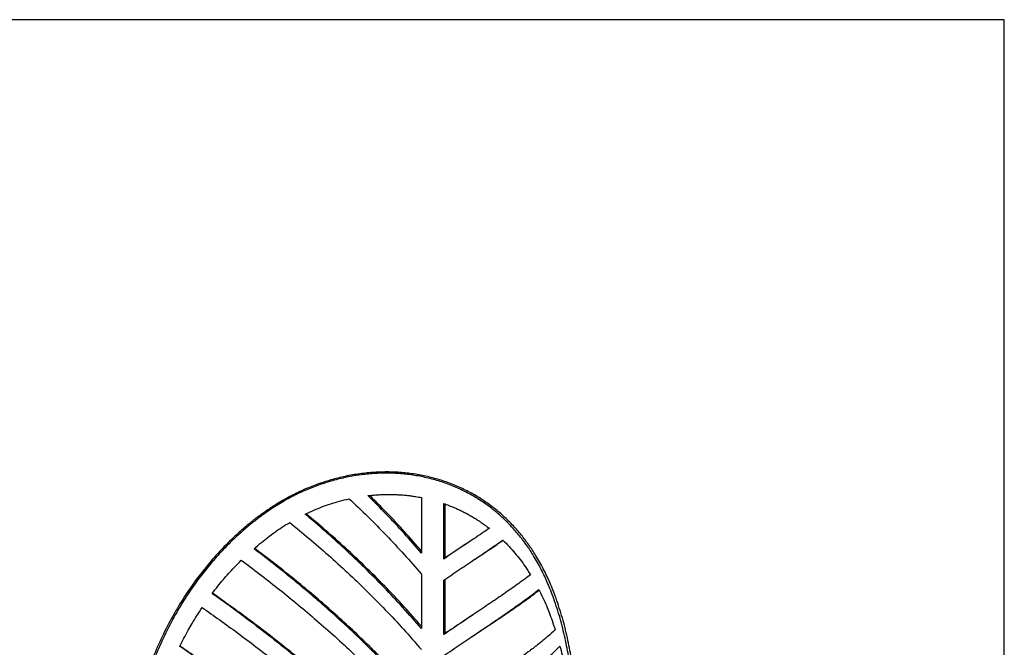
# Model space of a CAD drawing. Header units: millimetres. Extents: x 40 to 3386, y 55 to 2397.
# Tile 12 of 12: x 2576 to 3386, y 1881 to 2397. Entities that reach past the tile are written whole.
import ezdxf

# ---------------------------------------------------------------- set-up
doc = ezdxf.new("R2010")
doc.units = ezdxf.units.MM
doc.header["$LTSCALE"] = 8
doc.layers.add('SCHIZZI', color=9, linetype='Continuous')

msp = doc.modelspace()

# ---------------------------------------------------------------- linework, layer by layer
for p, q in [((2906.36, 2003.8), (2906.36, 1958.16)), ((2787.2, 1998.34), (2787.44, 1997.31)), ((2924.84, 1953.18), (2924.84, 1998.82)), ((2925.85, 1954.07), (2925.85, 1998.44)), ((2925.85, 1954.07), (2924.84, 1953.18)), ((2947.59, 1951.24), (2949.84, 1952.74)), ((2906.36, 1940.82), (2906.36, 1896.11)), ((2924.84, 1891.13), (2924.84, 1935.85)), ((2925.85, 1892.02), (2925.85, 1936.53)), ((2925.85, 1892.02), (2924.84, 1891.13)), ((2947.59, 1889.19), (2949.84, 1890.69))]:
    msp.add_line(p, q)
for points, knots in [([(3017.09, 1920.92), (3016.24, 1923.22), (3014.61, 1927.61), (3012.06, 1933.75), (3009.44, 1939.55), (3006.64, 1945.21), (3003.55, 1950.92), (2999.63, 1957.55), (2994.74, 1964.96), (2988.67, 1972.96), (2981.81, 1980.84), (2974.08, 1988.48), (2965.42, 1995.76), (2956.21, 2002.3), (2946.46, 2008.06), (2936.21, 2013.02), (2925.5, 2017.16), (2914.4, 2020.43), (2902.99, 2022.83), (2891.36, 2024.32), (2879.56, 2024.92), (2867.64, 2024.61), (2855.67, 2023.4), (2843.74, 2021.32), (2831.96, 2018.37), (2820.42, 2014.61), (2809.13, 2010.03), (2798, 2004.67), (2790.82, 2000.46), (2787.2, 1998.34)], [0, 0, 0, 0, 0.025745, 0.049103, 0.070087, 0.093259, 0.116568, 0.139805, 0.176467, 0.213085, 0.249713, 0.291453, 0.333223, 0.374846, 0.416429, 0.458082, 0.499913, 0.54168, 0.583481, 0.62511, 0.666674, 0.708283, 0.750045, 0.79182, 0.833469, 0.874765, 0.915834, 0.957545, 1, 1, 1, 1]), ([(3015.26, 1920.51), (3014.42, 1922.8), (3012.8, 1927.17), (3010.27, 1933.28), (3007.68, 1939.07), (3004.9, 1944.7), (3001.84, 1950.39), (2997.96, 1956.99), (2993.11, 1964.36), (2987.09, 1972.32), (2980.29, 1980.16), (2972.63, 1987.77), (2964.06, 1995.01), (2954.92, 2001.51), (2945.27, 2007.24), (2935.11, 2012.16), (2924.5, 2016.27), (2913.49, 2019.51), (2902.19, 2021.88), (2890.66, 2023.36), (2878.97, 2023.93), (2867.16, 2023.61), (2855.3, 2022.39), (2843.47, 2020.3), (2831.79, 2017.34), (2820.36, 2013.58), (2809.17, 2008.99), (2798.14, 2003.64), (2791.03, 1999.43), (2787.44, 1997.31)], [0, 0, 0, 0, 0.025799, 0.049202, 0.070222, 0.093427, 0.116764, 0.140024, 0.176712, 0.213346, 0.249978, 0.291712, 0.333464, 0.375061, 0.41661, 0.458224, 0.500013, 0.541735, 0.583493, 0.62508, 0.666607, 0.708186, 0.749925, 0.791686, 0.833334, 0.874641, 0.915735, 0.957487, 1, 1, 1, 1]), ([(2810.81, 1990.16), (2813.18, 1991.26), (2817.87, 1993.45), (2824.87, 1996.25), (2831.86, 1998.7), (2839.2, 2000.87), (2844.31, 2002.11), (2847.03, 2002.77)], [0, 0, 0, 0, 0.202778, 0.401818, 0.586762, 0.780089, 1, 1, 1, 1]), ([(2862.39, 2005.34), (2863.82, 2005.48), (2866.46, 2005.74), (2870.05, 2006.03), (2873.34, 2006.22), (2876.6, 2006.32), (2880.09, 2006.35), (2883.69, 2006.28), (2887.41, 2006.13), (2891.18, 2005.88), (2894.77, 2005.55), (2898.31, 2005.11), (2902.11, 2004.54), (2904.85, 2004.06), (2906.36, 2003.8)], [0, 0, 0, 0, 0.096368, 0.177322, 0.242872, 0.317987, 0.397602, 0.479262, 0.561941, 0.650564, 0.736572, 0.808056, 0.894537, 1, 1, 1, 1]), ([(2906.36, 1960.04), (2901.85, 1965.19), (2892.57, 1975.79), (2878.31, 1990.94), (2868.48, 2000.72), (2863.71, 2005.46)], [0, 0, 0, 0, 0.326521, 0.673271, 1, 1, 1, 1]), ([(2787.2, 1998.34), (2785.75, 1997.39), (2783.09, 1995.66), (2779.47, 1993.22), (2776.22, 1990.96), (2773.06, 1988.65), (2769.71, 1986.12), (2766.3, 1983.45), (2760.99, 1979.12), (2753.96, 1972.97), (2744.89, 1964.24), (2735.77, 1954.49), (2726.73, 1943.69), (2717.27, 1931.07), (2707.68, 1916.51), (2698.27, 1899.93), (2690, 1882.88), (2682.72, 1865.43), (2678.72, 1853.59), (2676.72, 1847.65)], [0, 0, 0, 0, 0.02723, 0.050098, 0.068606, 0.089276, 0.111565, 0.134422, 0.157175, 0.218867, 0.280555, 0.354021, 0.427326, 0.500606, 0.600622, 0.700241, 0.799765, 0.899563, 1, 1, 1, 1]), ([(2787.44, 1997.31), (2786.01, 1996.37), (2783.36, 1994.64), (2779.78, 1992.2), (2776.56, 1989.95), (2773.42, 1987.64), (2770.11, 1985.11), (2766.73, 1982.44), (2761.47, 1978.12), (2754.5, 1971.98), (2745.51, 1963.26), (2736.47, 1953.52), (2727.51, 1942.74), (2718.14, 1930.14), (2708.63, 1915.6), (2699.31, 1899.04), (2691.11, 1882.02), (2683.89, 1864.59), (2679.94, 1852.77), (2677.95, 1846.84)], [0, 0, 0, 0, 0.027161, 0.049973, 0.068437, 0.089062, 0.111303, 0.134116, 0.156826, 0.218416, 0.280023, 0.35342, 0.426685, 0.499954, 0.600002, 0.699705, 0.799363, 0.89934, 1, 1, 1, 1]), ([(2924.84, 1998.82), (2926.14, 1998.34), (2928.54, 1997.46), (2931.76, 1996.18), (2934.68, 1994.95), (2937.54, 1993.65), (2940.58, 1992.17), (2943.66, 1990.56), (2946.81, 1988.82), (2949.97, 1986.96), (2952.93, 1985.1), (2955.81, 1983.17), (2958.87, 1981), (2961.05, 1979.36), (2962.24, 1978.46)], [0, 0, 0, 0, 0.096369, 0.177323, 0.242873, 0.318018, 0.397639, 0.479275, 0.561972, 0.650605, 0.736581, 0.808061, 0.894542, 1, 1, 1, 1]), ([(2906.36, 1897.99), (2901.57, 1903.46), (2891.73, 1914.7), (2876.26, 1930.99), (2860.19, 1947.02), (2843.85, 1962.4), (2827.62, 1976.96), (2816.83, 1986.07), (2811.58, 1990.51)], [0, 0, 0, 0, 0.160245, 0.329829, 0.499412, 0.668996, 0.838579, 1, 1, 1, 1]), ([(2768.79, 1961.63), (2770.8, 1963.39), (2774.59, 1966.7), (2780.15, 1971.19), (2785.63, 1975.26), (2791.56, 1979.28), (2795.84, 1981.93), (2798.11, 1983.34)], [0, 0, 0, 0, 0.219083, 0.412695, 0.586377, 0.779524, 1, 1, 1, 1]), ([(2948.53, 1969.2), (2945.41, 1967.13), (2938.14, 1962.3), (2930.32, 1957.07), (2925.85, 1954.07)], [0, 0, 0, 0, 0.428688, 1, 1, 1, 1]), ([(2949.75, 1952.68), (2950.41, 1953.12), (2955.29, 1956.37), (2963.34, 1961.7), (2970.29, 1966.39), (2973.55, 1968.59)], [0, 0, 0, 0, 0.076426, 0.566547, 1, 1, 1, 1]), ([(2973.4, 1968.75), (2975.12, 1967.02), (2978.55, 1963.59), (2983.24, 1958.24), (2987.62, 1952.76), (2991.92, 1946.82), (2994.67, 1942.55), (2996.13, 1940.28)], [0, 0, 0, 0, 0.202732, 0.401788, 0.586741, 0.780056, 1, 1, 1, 1]), ([(2906.36, 1835.95), (2902.3, 1840.59), (2893.9, 1850.21), (2880.75, 1864.25), (2867.07, 1878.18), (2853.16, 1891.65), (2839.09, 1904.66), (2824.91, 1917.21), (2810.69, 1929.29), (2796.49, 1940.89), (2782.63, 1951.84), (2773.59, 1958.68), (2769.21, 1962)], [0, 0, 0, 0, 0.094744, 0.196001, 0.297258, 0.398515, 0.499772, 0.60103, 0.702287, 0.803544, 0.904801, 1, 1, 1, 1]), ([(2734.29, 1924.86), (2735.83, 1926.86), (2738.83, 1930.75), (2743.32, 1936.2), (2747.83, 1941.38), (2752.76, 1946.66), (2756.32, 1950.26), (2758.25, 1952.22)], [0, 0, 0, 0, 0.207781, 0.405177, 0.582263, 0.773364, 1, 1, 1, 1]), ([(2949.73, 1890.62), (2950.58, 1891.18), (2955.74, 1894.62), (2964.52, 1900.45), (2975.96, 1908.14), (2986.47, 1915.37), (2995.66, 1921.89), (3000.85, 1925.85), (3003.21, 1927.64)], [0, 0, 0, 0, 0.039181, 0.237971, 0.43676, 0.63555, 0.834339, 1, 1, 1, 1]), ([(3002.94, 1928.21), (3004.08, 1925.89), (3006.23, 1921.52), (3009.03, 1915.16), (3011.53, 1908.95), (3013.95, 1902.3), (3015.49, 1897.54), (3016.32, 1895)], [0, 0, 0, 0, 0.218931, 0.412594, 0.586271, 0.779365, 1, 1, 1, 1]), ([(2906.36, 1773.9), (2902.1, 1778.77), (2893.3, 1788.84), (2879.49, 1803.52), (2865.15, 1818.05), (2850.56, 1832.06), (2835.8, 1845.58), (2820.95, 1858.58), (2806.07, 1871.07), (2791.22, 1883.05), (2776.48, 1894.52), (2761.9, 1905.47), (2747.86, 1915.72), (2738.85, 1922.08), (2734.51, 1925.15)], [0, 0, 0, 0, 0.079063, 0.163301, 0.24754, 0.331778, 0.416016, 0.500254, 0.584493, 0.668731, 0.752969, 0.837207, 0.921446, 1, 1, 1, 1]), ([(3033.45, 1751.16), (3033.5, 1753.75), (3033.6, 1758.64), (3033.71, 1765.59), (3033.78, 1772.21), (3033.82, 1778.85), (3033.82, 1785.74), (3033.76, 1792.67), (3033.63, 1801.52), (3033.33, 1812.33), (3032.73, 1825.05), (3031.75, 1839.2), (3030.2, 1854.75), (3027.81, 1871.59), (3024.6, 1888.21), (3020.57, 1904.61), (3017.04, 1915.19), (3015.26, 1920.51)], [0, 0, 0, 0, 0.0452027, 0.0855064, 0.1209241, 0.1603552, 0.2004182, 0.2401432, 0.2800677, 0.353404, 0.4266906, 0.5000432, 0.5991885, 0.6984674, 0.7981716, 0.8985886, 1, 1, 1, 1]), ([(3035.44, 1751.1), (3035.5, 1753.69), (3035.6, 1758.6), (3035.71, 1765.55), (3035.78, 1772.19), (3035.82, 1778.84), (3035.82, 1785.75), (3035.76, 1792.69), (3035.63, 1801.57), (3035.32, 1812.4), (3034.72, 1825.15), (3033.73, 1839.35), (3032.16, 1854.94), (3029.75, 1871.84), (3026.52, 1888.51), (3022.45, 1904.97), (3018.88, 1915.58), (3017.09, 1920.92)], [0, 0, 0, 0, 0.045111, 0.085337, 0.120691, 0.160058, 0.200062, 0.239736, 0.279615, 0.352885, 0.42613, 0.499466, 0.598629, 0.697974, 0.797793, 0.898375, 1, 1, 1, 1]), ([(2707.64, 1881.36), (2708.8, 1883.66), (2711.04, 1888.1), (2714.45, 1894.41), (2717.91, 1900.44), (2721.75, 1906.69), (2724.56, 1911.01), (2726.09, 1913.34)], [0, 0, 0, 0, 0.20919, 0.406114, 0.582786, 0.77415, 1, 1, 1, 1]), ([(2948.52, 1907.15), (2945.65, 1905.24), (2938.41, 1900.43), (2930.58, 1895.19), (2925.85, 1892.02)], [0, 0, 0, 0, 0.395562, 1, 1, 1, 1]), ([(2906.36, 1711.84), (2901.33, 1717.58), (2891.01, 1729.36), (2874.76, 1746.38), (2857.9, 1763.09), (2840.76, 1779.1), (2823.46, 1794.41), (2806.1, 1809.03), (2788.78, 1822.95), (2771.62, 1836.18), (2754.71, 1848.72), (2738.18, 1860.58), (2722.42, 1871.57), (2712.51, 1878.3), (2707.73, 1881.55)], [0, 0, 0, 0, 0.079757, 0.163937, 0.248117, 0.332298, 0.416478, 0.500659, 0.584839, 0.669019, 0.7532, 0.83738, 0.921561, 1, 1, 1, 1]), ([(3020.3, 1881.69), (3020.92, 1879.25), (3022.14, 1874.51), (3023.69, 1867.62), (3025.07, 1860.87), (3026.38, 1853.71), (3027.19, 1848.65), (3027.62, 1845.91)], [0, 0, 0, 0, 0.207718, 0.405135, 0.582158, 0.773206, 1, 1, 1, 1])]:
    msp.add_open_spline(points, degree=3, knots=knots)
for points in [[(2847.03, 2002.77), (2852.14, 1997.92), (2862.35, 1988.22), (2877.37, 1972.95), (2892.12, 1957.23), (2901.61, 1946.29), (2906.36, 1940.82)], [(2906.36, 1958.16), (2901.62, 1963.61), (2892.15, 1974.52), (2877.44, 1990.25), (2867.41, 2000.31), (2862.39, 2005.34)], [(2906.36, 1896.11), (2901.34, 1901.88), (2891.31, 1913.43), (2875.69, 1930), (2859.77, 1946.01), (2843.58, 1961.38), (2827.23, 1976.17), (2816.28, 1985.5), (2810.81, 1990.16)], [(2798.11, 1983.34), (2803.41, 1978.98), (2813.99, 1970.27), (2829.88, 1956.46), (2845.68, 1942.1), (2861.33, 1927.15), (2876.71, 1911.61), (2891.8, 1895.54), (2901.5, 1884.36), (2906.36, 1878.77)], [(2962.24, 1978.46), (2958.35, 1975.83), (2950.57, 1970.57), (2938.06, 1962.16), (2929.25, 1956.18), (2924.84, 1953.18)], [(2924.84, 1935.85), (2929.26, 1938.85), (2938.1, 1944.85), (2950.58, 1953.25), (2962.47, 1961.27), (2969.75, 1966.26), (2973.4, 1968.75)], [(2906.36, 1834.06), (2902.06, 1839.02), (2893.47, 1848.94), (2880.15, 1863.27), (2866.59, 1877.18), (2852.8, 1890.64), (2838.86, 1903.64), (2824.81, 1916.18), (2810.72, 1928.26), (2796.65, 1939.86), (2782.63, 1951.04), (2773.4, 1958.1), (2768.79, 1961.63)], [(2758.25, 1952.22), (2763.17, 1948.54), (2773.01, 1941.18), (2788.02, 1929.46), (2803.15, 1917.25), (2818.32, 1904.5), (2833.48, 1891.2), (2848.54, 1877.37), (2863.43, 1863.01), (2878.09, 1848.11), (2892.47, 1832.73), (2901.73, 1822.06), (2906.36, 1816.72)], [(2996.13, 1940.28), (2992.97, 1937.94), (2986.65, 1933.26), (2975.93, 1925.75), (2964.39, 1917.85), (2951.97, 1909.47), (2938.84, 1900.63), (2929.51, 1894.3), (2924.84, 1891.13)], [(2924.84, 1873.8), (2929.36, 1876.86), (2938.39, 1883), (2951.14, 1891.57), (2963.21, 1899.72), (2974.49, 1907.43), (2984.92, 1914.73), (2994.53, 1921.68), (3000.13, 1926.03), (3002.94, 1928.21)], [(2906.36, 1772.01), (2901.86, 1777.2), (2892.86, 1787.57), (2878.9, 1802.53), (2864.68, 1817.04), (2850.23, 1831.05), (2835.61, 1844.55), (2820.89, 1857.55), (2806.14, 1870.04), (2791.43, 1882.02), (2776.81, 1893.5), (2762.37, 1904.47), (2748.13, 1914.97), (2738.9, 1921.57), (2734.29, 1924.86)], [(2726.09, 1913.34), (2730.86, 1909.98), (2740.41, 1903.24), (2755.21, 1892.48), (2770.27, 1881.21), (2785.55, 1869.38), (2800.97, 1856.99), (2816.45, 1844.05), (2831.93, 1830.54), (2847.31, 1816.48), (2862.53, 1801.86), (2877.49, 1786.69), (2892.18, 1771.01), (2901.63, 1760.12), (2906.36, 1754.67)], [(3016.32, 1895), (3014.4, 1893.23), (3010.57, 1889.68), (3003.8, 1884.1), (2996.31, 1878.31), (2988.05, 1872.24), (2979.08, 1865.9), (2969.44, 1859.25), (2959.16, 1852.27), (2948.27, 1844.93), (2936.87, 1837.25), (2928.85, 1831.81), (2924.84, 1829.09)], [(2906.36, 1709.96), (2901.1, 1716), (2890.59, 1728.09), (2874.21, 1745.39), (2857.5, 1762.08), (2840.52, 1778.07), (2823.37, 1793.38), (2806.16, 1808), (2789.01, 1821.93), (2772, 1835.17), (2755.24, 1847.73), (2738.86, 1859.61), (2722.88, 1870.88), (2712.72, 1877.87), (2707.64, 1881.36)], [(2924.84, 1811.75), (2929.15, 1814.68), (2937.78, 1820.54), (2949.99, 1828.76), (2961.6, 1836.59), (2972.49, 1844.01), (2982.63, 1851.05), (2991.96, 1857.76), (3000.46, 1864.14), (3008.05, 1870.24), (3014.78, 1876.1), (3018.46, 1879.82), (3020.3, 1881.69)]]:
    msp.add_open_spline(points, degree=3)
at = {"layer": 'SCHIZZI', "color": 7, "true_color": 0xffffff}
msp.add_lwpolyline([(3385.66, 54.91), (3385.5, 2396.67), (40.29, 2396.67), (40.29, 54.91)], close=True, dxfattribs=at)

doc.saveas('drawing.dxf')
